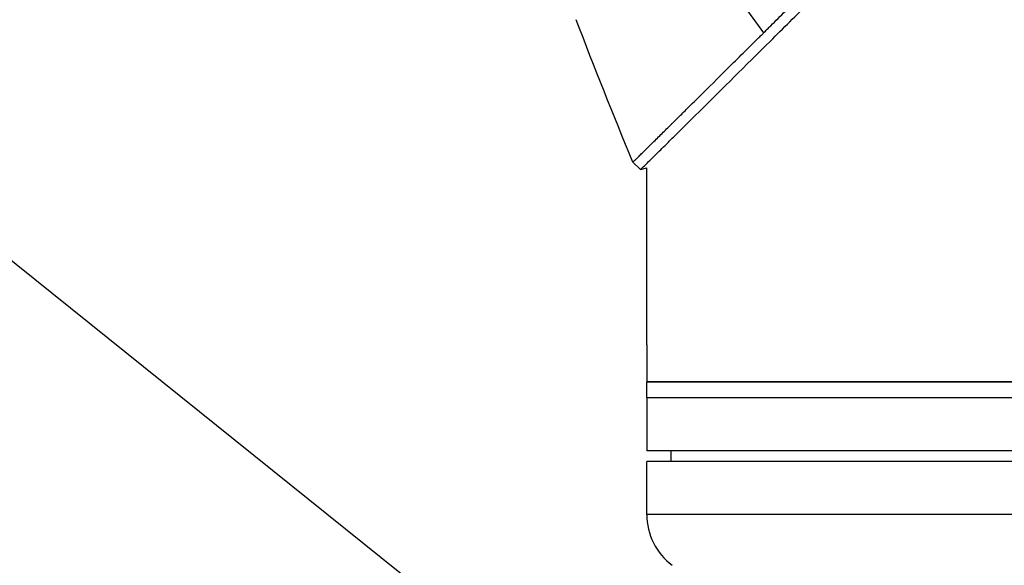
# Model space of a CAD drawing. Header units: millimetres. Extents: x 0 to 4378, y 0 to 2376.
# Tile 216 of 256: x 1378 to 1471, y 1111 to 1163. Entities that reach past the tile are written whole.
import ezdxf

# ---------------------------------------------------------------- set-up
doc = ezdxf.new("R2010")
doc.units = ezdxf.units.MM
doc.header["$LTSCALE"] = 0.2
doc.styles.add('Rainbow-5.0 Style', font='malgunsl.ttf')
doc.dimstyles.new('Rainbow-5.0 Style', dxfattribs={"dimtxt": 4, "dimasz": 2.5, "dimexe": 1, "dimexo": 1, "dimgap": 1, "dimtad": 1, "dimdsep": 46, "dimtxsty": 'Rainbow-5.0 Style', "dimcen": 0, "dimclrd": 251, "dimclre": 251, "dimclrt": 7, "dimazin": 3, "dimtp": 0.1, "dimtm": 0.1, "dimtfac": 0.61, "dimtmove": 0, "dimatfit": 3, "dimfxl": 1, "dimlwd": -1, "dimlwe": -1, "dimarcsym": 1})

# ---------------------------------------------------------------- blocks, each defined once
blk = doc.blocks.new('Blk$A47R2-4W24B')
for p, q in [((-208, 546.513), (-208.707, 547.22)), ((-208, 546.513), (-207.4, 546.672)), ((-207.4, 530), (-207.4, 546.672)), ((-207.398, 529.5), (-207.398, 526.5)), ((-89.4, 526.5), (-207.4, 526.5)), ((-207.4, 525), (-207.4, 526.5)), ((-207.398, 526.5), (-89.4, 526.5)), ((-89.4, 525), (-207.4, 525)), ((-89.4, 525), (-207.4, 525)), ((-207.4, 525), (-207.4, 520)), ((-89.4, 520), (-207.4, 520)), ((-205.095, 519), (-205.113, 520)), ((-89.4, 519), (-207.4, 519)), ((-207.4, 514), (-207.4, 519)), ((-89.4, 514), (-207.4, 514))]:
    blk.add_line(p, q)
blk.add_arc((-201.4, 514), 6, 180, 233.1301)
for points in [[(-204.538, 570.581), (-201.828, 566.826), (-199.109, 563.105), (-196.38, 559.419)], [(-208.707, 547.22), (-210.559, 551.671), (-212.345, 556.15), (-214.062, 560.655)], [(-208, 546.513), (-208, 546.513), (-208, 546.513), (-208, 546.513)]]:
    blk.add_open_spline(points, degree=3)
for points, knots in [([(-196.38, 559.419), (-196.362, 559.437), (-196.299, 559.5), (-196.157, 559.641), (-196.101, 559.697), (-195.932, 559.864), (-195.819, 559.976), (-195.479, 560.314), (-195.251, 560.542), (-194.56, 561.229), (-194.093, 561.694), (-193.303, 562.481), (-192.984, 562.798), (-192.34, 563.44), (-192.015, 563.764), (-191.196, 564.579), (-190.699, 565.075), (-189.945, 565.827), (-189.692, 566.08), (-189.311, 566.46), (-189.183, 566.587), (-188.992, 566.778), (-188.928, 566.842), (-188.847, 566.923), (-188.684, 567.085), (-188.671, 567.098)], [-1.054271, -1.054271, -1.054271, -1.054271, -1.016011, -1.016011, -0.991173, -0.991173, -0.941498, -0.941498, -0.842144, -0.842144, -0.643564, -0.643564, -0.511372, -0.511372, -0.379025, -0.379025, -0.180334, -0.180334, -0.080976, -0.080976, -0.031296, -0.031296, -0.006457, -0.006457, -0.000001, -0.000001, -0.000001, -0.000001]), ([(-208, 546.513), (-208, 546.513), (-207.945, 546.567), (-207.726, 546.783), (-207.562, 546.944), (-207.201, 547.3), (-207.034, 547.464), (-206.591, 547.901), (-206.298, 548.189), (-205.779, 548.701), (-205.579, 548.899), (-205.124, 549.348), (-204.866, 549.602), (-203.869, 550.587), (-203.043, 551.403), (-200.303, 554.115), (-198.139, 556.261), (-194.547, 559.831), (-193.292, 561.08), (-191.343, 563.021), (-190.681, 563.681), (-189.674, 564.685), (-189.335, 565.023), (-188.824, 565.533), (-188.653, 565.704), (-188.199, 566.157), (-187.989, 566.366), (-187.964, 566.391)], [0, 0, 0, 0, 0.449356, 0.449356, 0.898467, 0.898467, 1.197468, 1.197468, 1.595858, 1.595858, 1.82337, 1.82337, 2.083118, 2.083118, 2.775822, 2.775822, 4.159486, 4.159486, 4.850949, 4.850949, 5.197063, 5.197063, 5.370242, 5.370242, 5.456832, 5.456832, 5.599134, 5.599134, 5.599134, 5.599134]), ([(-208.707, 547.22), (-208.707, 547.22), (-208.707, 547.22), (-208.707, 547.22), (-208.658, 547.268), (-208.536, 547.388), (-208.509, 547.415), (-208.418, 547.505), (-208.345, 547.576), (-208.174, 547.745), (-208.075, 547.842), (-207.861, 548.053), (-207.748, 548.164), (-207.392, 548.516), (-207.123, 548.78), (-206.557, 549.338), (-206.267, 549.624), (-205.678, 550.205), (-205.386, 550.494), (-205.006, 550.869), (-204.938, 550.937), (-204.751, 551.122), (-204.631, 551.24), (-204.244, 551.622), (-203.968, 551.895), (-203.182, 552.672), (-202.651, 553.198), (-201.252, 554.584), (-200.35, 555.478), (-198.917, 556.899), (-198.426, 557.386), (-197.798, 558.01), (-197.671, 558.136), (-197.354, 558.452), (-197.161, 558.643), (-196.87, 558.932), (-196.773, 559.029), (-196.626, 559.175), (-196.577, 559.223), (-196.452, 559.348), (-196.395, 559.404), (-196.38, 559.419)], [-0.8441102, -0.8441102, -0.8441102, -0.8441102, -0.843958, -0.843958, -0.7585248, -0.7585248, -0.7370027, -0.7370027, -0.6943038, -0.6943038, -0.6506717, -0.6506717, -0.610004, -0.610004, -0.533695, -0.533695, -0.4669865, -0.4669865, -0.4087151, -0.4087151, -0.3960011, -0.3960011, -0.3745212, -0.3745212, -0.3281531, -0.3281531, -0.2469126, -0.2469126, -0.1250047, -0.1250047, -0.0640569, -0.0640569, -0.0488199, -0.0488199, -0.0259823, -0.0259823, -0.014544, -0.014544, -0.0088247, -0.0088247, -0.000001, -0.000001, -0.000001, -0.000001]), ([(-207.4, 530), (-207.4, 530), (-207.4, 529.99), (-207.4, 529.972), (-207.4, 529.953), (-207.399, 529.925), (-207.399, 529.89), (-207.399, 529.855), (-207.399, 529.812), (-207.398, 529.765), (-207.398, 529.718), (-207.398, 529.664), (-207.398, 529.61), (-207.398, 529.574), (-207.398, 529.537), (-207.398, 529.5)], [0.5001155, 0.5001155, 0.5001155, 0.5001155, 0.6074676, 0.6074676, 0.6074676, 0.7149351, 0.7149351, 0.7149351, 0.8224051, 0.8224051, 0.8224051, 0.9298767, 0.9298767, 0.9298767, 1, 1, 1, 1])]:
    blk.add_open_spline(points, degree=3, knots=knots)

msp = doc.modelspace()

# ---------------------------------------------------------------- block references
msp.add_blockref('Blk$A47R2-4W24B', (1645.046, 602.257))

# ---------------------------------------------------------------- leaders
at = {"annotation_type": 0, "has_hookline": 1, "hookline_direction": 1, "text_width": 101.602}
msp.add_leader([(1496.648, 1044.674), (1372.305, 1144.505), (1359.805, 1144.505)], dimstyle='Rainbow-5.0 Style', override={"dimscale": 5, "dimgap": 1, "dimtad": 1}, dxfattribs=at)

doc.saveas('drawing.dxf')
